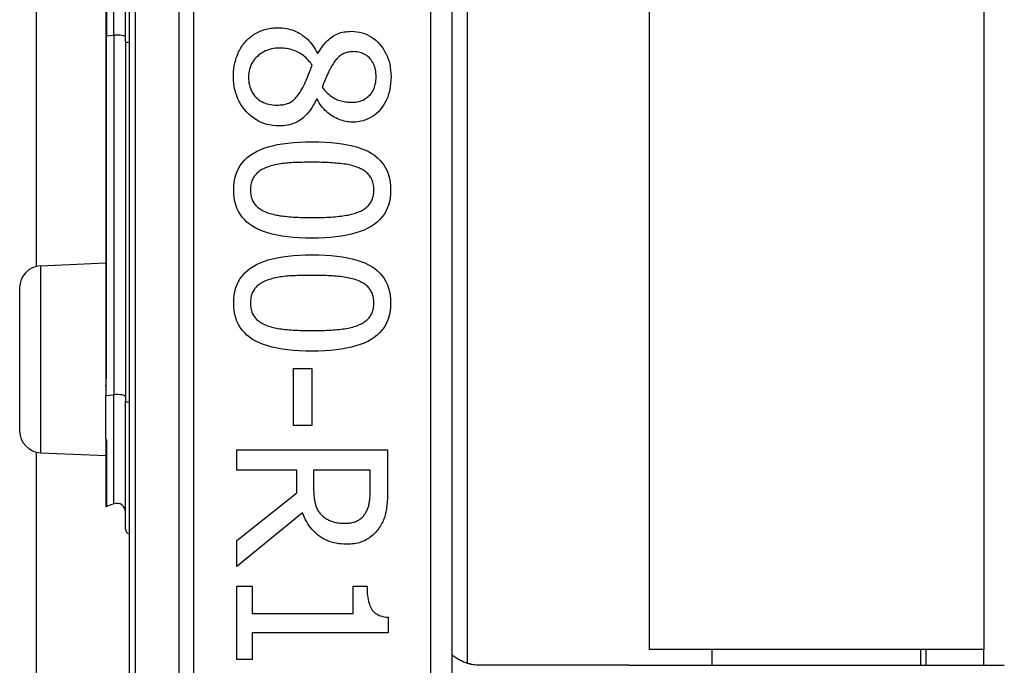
# Model space of a CAD drawing. Header units: inches. Extents: x 4 to 76.4, y 5.6 to 49.6.
# Tile 38 of 56: x 22.295 to 23.392, y 31.558 to 32.277. Entities that reach past the tile are written whole.
import ezdxf

# ---------------------------------------------------------------- set-up
doc = ezdxf.new("R2010")
doc.units = ezdxf.units.IN
doc.header["$LTSCALE"] = 4.856739
doc.header["$MEASUREMENT"] = 0
doc.layers.add('Visible Edges(ANSI)', color=7, linetype='Continuous', lineweight=25)
doc.layers.add('Visible Tangent Edges(ANSI)', color=7, linetype='Continuous', lineweight=25)

msp = doc.modelspace()

# ---------------------------------------------------------------- linework, layer by layer
at = {"layer": 'Visible Edges(ANSI)'}
for p, q in [((22.4167, 33.4727), (22.4167, 31.1784)), ((22.7766, 31.4114), (22.7766, 33.2397)), ((22.7934, 33.0911), (22.7934, 31.56)), ((22.9963, 33.0758), (22.9963, 31.5753)), ((23.3692, 33.0758), (23.3692, 31.5753)), ((22.3135, 32.0025), (22.3135, 32.6486)), ((22.4127, 32.2532), (22.4127, 32.3979)), ((22.3909, 32.3916), (22.3909, 32.2595)), ((22.3909, 32.2595), (22.3909, 31.8811)), ((22.4127, 32.2532), (22.4127, 31.8523)), ((22.6265, 32.24), (22.6272, 32.24)), ((22.6262, 32.1888), (22.6255, 32.1888)), ((22.3181, 32.0031), (22.3909, 32.0063)), ((22.2948, 31.8191), (22.2948, 31.9787)), ((22.3909, 31.8811), (22.3909, 31.8686)), ((22.6001, 31.8884), (22.6205, 31.8884)), ((22.6001, 31.8249), (22.6001, 31.8884)), ((22.6205, 31.8884), (22.6205, 31.8249)), ((22.3909, 31.8686), (22.3909, 31.8585)), ((22.3909, 31.81), (22.3909, 31.8585)), ((22.4127, 31.7093), (22.4127, 31.8523)), ((22.6205, 31.8249), (22.6001, 31.8249)), ((22.3909, 31.81), (22.3909, 31.8098)), ((22.3909, 31.8098), (22.3909, 31.8091)), ((22.3909, 31.8091), (22.3909, 31.7351)), ((22.3135, 23.9539), (22.3135, 31.7954)), ((22.3181, 31.7947), (22.3909, 31.7916)), ((22.5368, 31.7978), (22.7048, 31.7978)), ((22.5368, 31.7754), (22.5368, 31.7978)), ((22.7048, 31.7978), (22.7048, 31.7545)), ((22.6036, 31.7754), (22.5368, 31.7754)), ((22.6036, 31.7499), (22.6036, 31.7754)), ((22.6854, 31.7754), (22.6223, 31.7754)), ((22.6223, 31.7754), (22.6223, 31.7558)), ((22.6854, 31.7533), (22.6854, 31.7754)), ((22.5368, 31.6968), (22.6036, 31.7499)), ((22.3998, 31.7377), (22.3915, 31.7346)), ((22.6099, 31.7275), (22.5368, 31.6678)), ((22.5368, 31.6678), (22.5368, 31.6968)), ((22.5368, 31.646), (22.554, 31.646)), ((22.5368, 31.5641), (22.5368, 31.646)), ((22.554, 31.646), (22.554, 31.6155)), ((22.6665, 31.646), (22.6819, 31.646)), ((22.6665, 31.6155), (22.6665, 31.646)), ((22.554, 31.6155), (22.6665, 31.6155)), ((22.7053, 31.6113), (22.7053, 31.5939)), ((22.554, 31.5939), (22.554, 31.5641)), ((22.7053, 31.5939), (22.554, 31.5939)), ((23.3692, 31.5753), (22.9963, 31.5753)), ((23.0664, 31.5577), (23.0664, 31.5753)), ((23.2991, 31.5577), (23.2991, 31.5753)), ((23.3046, 31.5753), (23.3046, 31.5577)), ((23.3692, 31.5577), (23.3692, 31.5753)), ((22.554, 31.5641), (22.5368, 31.5641)), ((22.8914, 31.5577), (22.808, 31.5577)), ((22.9737, 31.5577), (22.8914, 31.5577)), ((22.9737, 31.5577), (23.3921, 31.5577))]:
    msp.add_line(p, q, dxfattribs=at)
at = {"layer": 'Visible Edges(ANSI)', "flags": 128}
for points in [[(22.5474, 32.254), (22.5486, 32.2552), (22.5498, 32.2563), (22.551, 32.2573), (22.5522, 32.2584), (22.5535, 32.2593), (22.5548, 32.2602), (22.5562, 32.2611), (22.5576, 32.2619), (22.559, 32.2627), (22.5605, 32.2634), (22.562, 32.2641), (22.5635, 32.2648), (22.565, 32.2654), (22.5666, 32.2659), (22.5682, 32.2664), (22.5698, 32.2668), (22.5714, 32.2672), (22.573, 32.2675), (22.5747, 32.2678), (22.5764, 32.268), (22.5781, 32.2682), (22.5798, 32.2683), (22.5815, 32.2684), (22.5832, 32.2684)], [(22.5832, 32.2684), (22.5855, 32.2684), (22.5877, 32.2682), (22.5899, 32.268), (22.592, 32.2676), (22.5942, 32.2672), (22.5963, 32.2666), (22.5984, 32.266), (22.6004, 32.2652), (22.6024, 32.2643), (22.6044, 32.2634), (22.6063, 32.2623), (22.6083, 32.2612), (22.6101, 32.2599), (22.6119, 32.2585), (22.6137, 32.2571), (22.6154, 32.2556), (22.617, 32.2539), (22.6185, 32.2522), (22.62, 32.2504), (22.6214, 32.2485), (22.6228, 32.2465), (22.6241, 32.2444), (22.6253, 32.2423), (22.6265, 32.24)], [(22.6272, 32.24), (22.6284, 32.242), (22.6296, 32.2439), (22.6309, 32.2458), (22.6321, 32.2475), (22.6334, 32.2492), (22.6347, 32.2508), (22.6361, 32.2523), (22.6374, 32.2537), (22.6388, 32.255), (22.6401, 32.2562), (22.6415, 32.2573), (22.643, 32.2584), (22.6444, 32.2593), (22.6459, 32.2602), (22.6475, 32.261), (22.6492, 32.2617), (22.6508, 32.2623), (22.6526, 32.2629), (22.6544, 32.2633), (22.6563, 32.2637), (22.6582, 32.264), (22.6602, 32.2642), (22.6622, 32.2643), (22.6643, 32.2644)], [(22.6643, 32.2644), (22.6674, 32.2643), (22.6705, 32.264), (22.6734, 32.2635), (22.6763, 32.2628), (22.679, 32.2619), (22.6817, 32.2608), (22.6843, 32.2595), (22.6868, 32.258), (22.6892, 32.2563), (22.6915, 32.2544), (22.6938, 32.2523), (22.6959, 32.2501), (22.6979, 32.2476), (22.6998, 32.2451), (22.7015, 32.2424), (22.7029, 32.2397), (22.7043, 32.2368), (22.7054, 32.2338), (22.7064, 32.2308), (22.7072, 32.2276), (22.7078, 32.2243), (22.7082, 32.2209), (22.7085, 32.2173), (22.7086, 32.2137)], [(22.533, 32.2137), (22.533, 32.2158), (22.5331, 32.2178), (22.5332, 32.2198), (22.5334, 32.2218), (22.5336, 32.2238), (22.5339, 32.2257), (22.5343, 32.2276), (22.5347, 32.2294), (22.5351, 32.2312), (22.5356, 32.233), (22.5361, 32.2348), (22.5367, 32.2365), (22.5374, 32.2382), (22.5381, 32.2399), (22.5388, 32.2415), (22.5396, 32.243), (22.5404, 32.2446), (22.5413, 32.246), (22.5422, 32.2475), (22.5431, 32.2489), (22.5441, 32.2502), (22.5452, 32.2515), (22.5463, 32.2528), (22.5474, 32.254)], [(22.5848, 32.2457), (22.5823, 32.2456), (22.5799, 32.2455), (22.5776, 32.2451), (22.5753, 32.2447), (22.5731, 32.2441), (22.5709, 32.2434), (22.5689, 32.2426), (22.5669, 32.2416), (22.565, 32.2405), (22.5631, 32.2393), (22.5614, 32.238), (22.5597, 32.2365), (22.5581, 32.235), (22.5566, 32.2333), (22.5553, 32.2316), (22.5541, 32.2299), (22.5531, 32.2281), (22.5522, 32.2262), (22.5515, 32.2242), (22.5508, 32.2222), (22.5504, 32.2201), (22.55, 32.218), (22.5498, 32.2157), (22.5497, 32.2135)], [(22.6208, 32.2265), (22.6197, 32.228), (22.6187, 32.2295), (22.6175, 32.2309), (22.6164, 32.2322), (22.6152, 32.2335), (22.6139, 32.2347), (22.6126, 32.2359), (22.6113, 32.237), (22.6099, 32.238), (22.6085, 32.239), (22.607, 32.2399), (22.6055, 32.2407), (22.604, 32.2415), (22.6024, 32.2423), (22.6008, 32.2429), (22.5992, 32.2435), (22.5975, 32.244), (22.5958, 32.2445), (22.5941, 32.2448), (22.5923, 32.2452), (22.5905, 32.2454), (22.5886, 32.2456), (22.5868, 32.2457), (22.5848, 32.2457)], [(22.6669, 32.2418), (22.6656, 32.2417), (22.6642, 32.2417), (22.6629, 32.2415), (22.6617, 32.2413), (22.6604, 32.2411), (22.6593, 32.2408), (22.6581, 32.2404), (22.657, 32.24), (22.6559, 32.2395), (22.6548, 32.239), (22.6538, 32.2384), (22.6528, 32.2377), (22.6519, 32.2371), (22.6509, 32.2363), (22.65, 32.2355), (22.6491, 32.2346), (22.6482, 32.2337), (22.6473, 32.2327), (22.6465, 32.2317), (22.6456, 32.2306), (22.6448, 32.2295), (22.644, 32.2283), (22.6432, 32.227), (22.6424, 32.2257)], [(22.692, 32.2139), (22.6919, 32.2159), (22.6918, 32.2178), (22.6915, 32.2197), (22.6912, 32.2215), (22.6908, 32.2233), (22.6903, 32.225), (22.6897, 32.2266), (22.689, 32.2282), (22.6882, 32.2297), (22.6873, 32.2312), (22.6863, 32.2326), (22.6852, 32.2339), (22.6841, 32.2352), (22.6829, 32.2363), (22.6816, 32.2374), (22.6802, 32.2383), (22.6788, 32.2391), (22.6773, 32.2398), (22.6757, 32.2404), (22.6741, 32.2409), (22.6724, 32.2413), (22.6706, 32.2415), (22.6688, 32.2417), (22.6669, 32.2418)], [(22.6103, 32.2019), (22.6107, 32.2025), (22.611, 32.2032), (22.6114, 32.204), (22.6118, 32.2047), (22.6122, 32.2055), (22.6126, 32.2063), (22.613, 32.2072), (22.6134, 32.2081), (22.6138, 32.2091), (22.6142, 32.21), (22.6146, 32.211), (22.615, 32.2121), (22.6154, 32.2132), (22.6159, 32.2143), (22.6163, 32.2154), (22.6168, 32.2165), (22.6172, 32.2177), (22.6177, 32.2189), (22.6182, 32.2201), (22.6187, 32.2213), (22.6192, 32.2226), (22.6197, 32.2239), (22.6202, 32.2252), (22.6208, 32.2265)], [(22.6424, 32.2257), (22.6421, 32.2251), (22.6417, 32.2245), (22.6414, 32.2238), (22.641, 32.223), (22.6406, 32.2222), (22.6402, 32.2213), (22.6397, 32.2204), (22.6392, 32.2195), (22.6388, 32.2185), (22.6383, 32.2174), (22.6377, 32.2163), (22.6372, 32.2151), (22.6366, 32.2139), (22.6361, 32.2127), (22.6356, 32.2116), (22.6351, 32.2104), (22.6347, 32.2093), (22.6342, 32.2082), (22.6338, 32.2071), (22.6334, 32.2061), (22.633, 32.205), (22.6326, 32.204), (22.6323, 32.203), (22.6319, 32.202)], [(22.5836, 32.159), (22.5801, 32.1591), (22.5766, 32.1594), (22.5733, 32.16), (22.5701, 32.1607), (22.5669, 32.1617), (22.5639, 32.1629), (22.5609, 32.1643), (22.558, 32.166), (22.5553, 32.1678), (22.5526, 32.1699), (22.55, 32.1722), (22.5476, 32.1747), (22.5452, 32.1773), (22.5431, 32.1801), (22.5412, 32.183), (22.5395, 32.186), (22.5379, 32.1891), (22.5366, 32.1923), (22.5355, 32.1956), (22.5346, 32.199), (22.5339, 32.2025), (22.5334, 32.2061), (22.5331, 32.2099), (22.533, 32.2137)], [(22.5497, 32.2135), (22.5498, 32.2111), (22.55, 32.2089), (22.5503, 32.2067), (22.5507, 32.2046), (22.5512, 32.2026), (22.5519, 32.2007), (22.5526, 32.1988), (22.5535, 32.1971), (22.5545, 32.1954), (22.5556, 32.1937), (22.5569, 32.1922), (22.5582, 32.1907), (22.5597, 32.1894), (22.5612, 32.1881), (22.5629, 32.187), (22.5646, 32.186), (22.5664, 32.1851), (22.5683, 32.1843), (22.5703, 32.1836), (22.5723, 32.1831), (22.5745, 32.1827), (22.5767, 32.1824), (22.579, 32.1822), (22.5814, 32.1821)], [(22.6656, 32.1853), (22.6674, 32.1853), (22.6692, 32.1855), (22.671, 32.1858), (22.6727, 32.1861), (22.6743, 32.1866), (22.6759, 32.1872), (22.6775, 32.1878), (22.679, 32.1886), (22.6804, 32.1895), (22.6818, 32.1905), (22.6831, 32.1916), (22.6844, 32.1928), (22.6856, 32.1941), (22.6867, 32.1955), (22.6877, 32.197), (22.6886, 32.1985), (22.6894, 32.2002), (22.6901, 32.2019), (22.6907, 32.2037), (22.6911, 32.2055), (22.6915, 32.2075), (22.6918, 32.2095), (22.6919, 32.2117), (22.692, 32.2139)], [(22.7086, 32.2137), (22.7085, 32.21), (22.7082, 32.2064), (22.7078, 32.2029), (22.7072, 32.1995), (22.7065, 32.1962), (22.7056, 32.1931), (22.7045, 32.1901), (22.7032, 32.1873), (22.7018, 32.1845), (22.7003, 32.1819), (22.6985, 32.1794), (22.6966, 32.177), (22.6946, 32.1748), (22.6924, 32.1728), (22.6902, 32.171), (22.6879, 32.1694), (22.6854, 32.1679), (22.6829, 32.1667), (22.6803, 32.1656), (22.6776, 32.1648), (22.6748, 32.1641), (22.6719, 32.1636), (22.6689, 32.1633), (22.6658, 32.1632)], [(22.5814, 32.1821), (22.5831, 32.1822), (22.5848, 32.1823), (22.5864, 32.1824), (22.5879, 32.1826), (22.5893, 32.1829), (22.5907, 32.1832), (22.5921, 32.1835), (22.5934, 32.184), (22.5946, 32.1844), (22.5958, 32.185), (22.5969, 32.1856), (22.5979, 32.1862), (22.5989, 32.187), (22.6, 32.1878), (22.601, 32.1887), (22.602, 32.1898), (22.603, 32.1909), (22.6041, 32.1922), (22.6051, 32.1935), (22.6061, 32.195), (22.6072, 32.1966), (22.6082, 32.1982), (22.6093, 32.2), (22.6103, 32.2019)], [(22.6319, 32.202), (22.6332, 32.2004), (22.6345, 32.1989), (22.6357, 32.1975), (22.637, 32.1962), (22.6383, 32.195), (22.6395, 32.1938), (22.6408, 32.1927), (22.6421, 32.1918), (22.6434, 32.1909), (22.6448, 32.1901), (22.6461, 32.1894), (22.6474, 32.1887), (22.6487, 32.1882), (22.6501, 32.1877), (22.6515, 32.1872), (22.6529, 32.1868), (22.6544, 32.1865), (22.6559, 32.1861), (22.6574, 32.1859), (22.659, 32.1857), (22.6606, 32.1855), (22.6622, 32.1854), (22.6639, 32.1853), (22.6656, 32.1853)], [(22.6255, 32.1888), (22.6244, 32.1864), (22.6232, 32.1841), (22.622, 32.1819), (22.6207, 32.1798), (22.6194, 32.1778), (22.618, 32.1759), (22.6166, 32.1741), (22.6151, 32.1724), (22.6137, 32.1708), (22.6121, 32.1693), (22.6106, 32.1679), (22.6089, 32.1666), (22.6073, 32.1654), (22.6055, 32.1643), (22.6037, 32.1633), (22.6018, 32.1624), (22.5998, 32.1616), (22.5977, 32.1609), (22.5956, 32.1603), (22.5933, 32.1598), (22.591, 32.1595), (22.5886, 32.1592), (22.5862, 32.1591), (22.5836, 32.159)], [(22.6658, 32.1632), (22.664, 32.1633), (22.6621, 32.1634), (22.6602, 32.1636), (22.6583, 32.164), (22.6565, 32.1644), (22.6546, 32.1649), (22.6527, 32.1655), (22.6509, 32.1662), (22.649, 32.1669), (22.6472, 32.1678), (22.6454, 32.1688), (22.6435, 32.1698), (22.6417, 32.171), (22.64, 32.1722), (22.6383, 32.1735), (22.6367, 32.1749), (22.6352, 32.1763), (22.6337, 32.1779), (22.6323, 32.1795), (22.6309, 32.1812), (22.6297, 32.183), (22.6284, 32.1848), (22.6273, 32.1868), (22.6262, 32.1888)], [(22.5333, 32.0876), (22.5334, 32.0921), (22.5339, 32.0964), (22.5346, 32.1005), (22.5357, 32.1044), (22.537, 32.1081), (22.5387, 32.1116), (22.5406, 32.1149), (22.5429, 32.118), (22.5454, 32.1209), (22.5482, 32.1236), (22.5514, 32.126), (22.5548, 32.1283), (22.5586, 32.1304), (22.5627, 32.1323), (22.567, 32.134), (22.5717, 32.1355), (22.5767, 32.1369), (22.5821, 32.1381), (22.5877, 32.1391), (22.5937, 32.1399), (22.5999, 32.1405), (22.6065, 32.141), (22.6134, 32.1412), (22.6206, 32.1413)], [(22.6206, 32.1413), (22.6281, 32.1412), (22.6351, 32.1409), (22.6418, 32.1405), (22.6482, 32.1399), (22.6543, 32.139), (22.66, 32.138), (22.6654, 32.1368), (22.6704, 32.1355), (22.6751, 32.1339), (22.6794, 32.1322), (22.6835, 32.1303), (22.6871, 32.1282), (22.6905, 32.1259), (22.6936, 32.1234), (22.6963, 32.1207), (22.6988, 32.1178), (22.701, 32.1147), (22.7029, 32.1115), (22.7045, 32.108), (22.7058, 32.1043), (22.7069, 32.1004), (22.7076, 32.0963), (22.708, 32.092), (22.7082, 32.0876)], [(22.57, 32.1127), (22.5686, 32.1122), (22.5672, 32.1116), (22.5659, 32.1109), (22.5647, 32.1102), (22.5635, 32.1095), (22.5623, 32.1088), (22.5612, 32.108), (22.5602, 32.1071), (22.5592, 32.1063), (22.5583, 32.1053), (22.5574, 32.1044), (22.5566, 32.1034), (22.5559, 32.1024), (22.5552, 32.1013), (22.5546, 32.1001), (22.554, 32.099), (22.5535, 32.0977), (22.5531, 32.0964), (22.5527, 32.0951), (22.5524, 32.0937), (22.5522, 32.0922), (22.552, 32.0907), (22.5519, 32.0892), (22.5519, 32.0876)], [(22.6206, 32.1184), (22.6177, 32.1184), (22.6149, 32.1184), (22.6122, 32.1184), (22.6095, 32.1183), (22.6069, 32.1183), (22.6044, 32.1182), (22.602, 32.1181), (22.5997, 32.118), (22.5974, 32.1178), (22.5952, 32.1177), (22.5931, 32.1175), (22.5911, 32.1174), (22.5892, 32.1172), (22.5872, 32.1169), (22.5854, 32.1167), (22.5835, 32.1164), (22.5817, 32.116), (22.5799, 32.1157), (22.5782, 32.1153), (22.5765, 32.1148), (22.5748, 32.1143), (22.5732, 32.1138), (22.5716, 32.1133), (22.57, 32.1127)], [(22.6718, 32.1126), (22.6704, 32.1131), (22.6688, 32.1137), (22.6673, 32.1142), (22.6656, 32.1146), (22.6639, 32.1151), (22.6621, 32.1155), (22.6603, 32.1158), (22.6584, 32.1162), (22.6564, 32.1165), (22.6544, 32.1168), (22.6523, 32.117), (22.6502, 32.1172), (22.648, 32.1174), (22.6457, 32.1176), (22.6434, 32.1178), (22.6411, 32.1179), (22.6387, 32.118), (22.6363, 32.1181), (22.6338, 32.1182), (22.6312, 32.1183), (22.6287, 32.1184), (22.626, 32.1184), (22.6234, 32.1184), (22.6206, 32.1184)], [(22.6895, 32.0876), (22.6895, 32.0891), (22.6894, 32.0906), (22.6892, 32.092), (22.689, 32.0934), (22.6887, 32.0948), (22.6884, 32.0961), (22.688, 32.0974), (22.6876, 32.0986), (22.687, 32.0998), (22.6864, 32.1009), (22.6858, 32.102), (22.6851, 32.103), (22.6843, 32.104), (22.6835, 32.1049), (22.6826, 32.1059), (22.6817, 32.1068), (22.6806, 32.1076), (22.6796, 32.1084), (22.6784, 32.1092), (22.6772, 32.11), (22.676, 32.1107), (22.6746, 32.1113), (22.6733, 32.112), (22.6718, 32.1126)], [(22.6208, 32.0339), (22.6134, 32.034), (22.6064, 32.0343), (22.5997, 32.0347), (22.5933, 32.0354), (22.5873, 32.0362), (22.5816, 32.0372), (22.5762, 32.0384), (22.5712, 32.0398), (22.5665, 32.0413), (22.5622, 32.043), (22.5581, 32.045), (22.5544, 32.0471), (22.551, 32.0493), (22.548, 32.0518), (22.5452, 32.0545), (22.5427, 32.0574), (22.5405, 32.0605), (22.5386, 32.0637), (22.5369, 32.0672), (22.5356, 32.0709), (22.5346, 32.0748), (22.5339, 32.0788), (22.5334, 32.0831), (22.5333, 32.0876)], [(22.5519, 32.0876), (22.5519, 32.086), (22.552, 32.0846), (22.5522, 32.0831), (22.5524, 32.0817), (22.5527, 32.0804), (22.553, 32.0791), (22.5534, 32.0778), (22.5539, 32.0766), (22.5544, 32.0755), (22.555, 32.0743), (22.5556, 32.0733), (22.5563, 32.0722), (22.5571, 32.0712), (22.5579, 32.0703), (22.5588, 32.0694), (22.5598, 32.0685), (22.5608, 32.0677), (22.5619, 32.0668), (22.563, 32.0661), (22.5642, 32.0653), (22.5655, 32.0646), (22.5668, 32.064), (22.5682, 32.0634), (22.5696, 32.0628)], [(22.7082, 32.0876), (22.708, 32.083), (22.7076, 32.0787), (22.7068, 32.0746), (22.7057, 32.0708), (22.7044, 32.0671), (22.7027, 32.0636), (22.7008, 32.0603), (22.6985, 32.0572), (22.6959, 32.0543), (22.693, 32.0517), (22.6899, 32.0492), (22.6864, 32.0469), (22.6826, 32.0448), (22.6785, 32.0429), (22.6741, 32.0412), (22.6694, 32.0397), (22.6644, 32.0383), (22.6591, 32.0372), (22.6535, 32.0362), (22.6476, 32.0354), (22.6413, 32.0347), (22.6348, 32.0343), (22.6279, 32.034), (22.6208, 32.0339)], [(22.6721, 32.0629), (22.6735, 32.0635), (22.6748, 32.0641), (22.6761, 32.0648), (22.6774, 32.0655), (22.6785, 32.0662), (22.6796, 32.0669), (22.6807, 32.0677), (22.6817, 32.0686), (22.6826, 32.0694), (22.6835, 32.0703), (22.6843, 32.0713), (22.6851, 32.0722), (22.6858, 32.0732), (22.6864, 32.0743), (22.687, 32.0754), (22.6876, 32.0766), (22.688, 32.0778), (22.6884, 32.079), (22.6887, 32.0803), (22.689, 32.0817), (22.6892, 32.0831), (22.6894, 32.0845), (22.6895, 32.086), (22.6895, 32.0876)], [(22.5696, 32.0628), (22.571, 32.0622), (22.5725, 32.0617), (22.574, 32.0613), (22.5756, 32.0608), (22.5773, 32.0604), (22.579, 32.06), (22.5808, 32.0596), (22.5827, 32.0593), (22.5846, 32.0589), (22.5866, 32.0587), (22.5886, 32.0584), (22.5907, 32.0582), (22.5929, 32.0579), (22.5951, 32.0577), (22.5974, 32.0576), (22.5997, 32.0574), (22.6021, 32.0573), (22.6046, 32.0571), (22.6072, 32.057), (22.6098, 32.0569), (22.6124, 32.0569), (22.6151, 32.0568), (22.6179, 32.0568), (22.6208, 32.0568)], [(22.6208, 32.0568), (22.6236, 32.0568), (22.6264, 32.0568), (22.6291, 32.0569), (22.6318, 32.0569), (22.6344, 32.057), (22.6369, 32.0571), (22.6394, 32.0573), (22.6418, 32.0574), (22.6441, 32.0576), (22.6464, 32.0577), (22.6486, 32.0579), (22.6508, 32.0582), (22.6529, 32.0584), (22.6549, 32.0587), (22.6569, 32.059), (22.6588, 32.0593), (22.6607, 32.0596), (22.6625, 32.06), (22.6642, 32.0604), (22.6659, 32.0609), (22.6675, 32.0613), (22.6691, 32.0618), (22.6706, 32.0624), (22.6721, 32.0629)], [(22.5333, 31.9615), (22.5334, 31.966), (22.5339, 31.9704), (22.5346, 31.9745), (22.5357, 31.9784), (22.537, 31.9821), (22.5387, 31.9856), (22.5406, 31.9889), (22.5429, 31.992), (22.5454, 31.9949), (22.5482, 31.9975), (22.5514, 32), (22.5548, 32.0023), (22.5586, 32.0044), (22.5627, 32.0062), (22.567, 32.008), (22.5717, 32.0095), (22.5767, 32.0109), (22.5821, 32.012), (22.5877, 32.013), (22.5937, 32.0138), (22.5999, 32.0145), (22.6065, 32.0149), (22.6134, 32.0152), (22.6206, 32.0153)], [(22.6206, 32.0153), (22.6281, 32.0152), (22.6351, 32.0149), (22.6418, 32.0145), (22.6482, 32.0138), (22.6543, 32.013), (22.66, 32.012), (22.6654, 32.0108), (22.6704, 32.0094), (22.6751, 32.0079), (22.6794, 32.0062), (22.6835, 32.0042), (22.6871, 32.0021), (22.6905, 31.9999), (22.6936, 31.9974), (22.6963, 31.9947), (22.6988, 31.9918), (22.701, 31.9887), (22.7029, 31.9854), (22.7045, 31.9819), (22.7058, 31.9782), (22.7069, 31.9744), (22.7076, 31.9703), (22.708, 31.966), (22.7082, 31.9615)], [(22.6206, 31.9924), (22.6177, 31.9924), (22.6149, 31.9924), (22.6122, 31.9923), (22.6095, 31.9923), (22.6069, 31.9922), (22.6044, 31.9921), (22.602, 31.992), (22.5997, 31.9919), (22.5974, 31.9918), (22.5952, 31.9917), (22.5931, 31.9915), (22.5911, 31.9913), (22.5892, 31.9911), (22.5872, 31.9909), (22.5854, 31.9906), (22.5835, 31.9903), (22.5817, 31.99), (22.5799, 31.9896), (22.5782, 31.9892), (22.5765, 31.9888), (22.5748, 31.9883), (22.5732, 31.9878), (22.5716, 31.9873), (22.57, 31.9867)], [(22.6718, 31.9866), (22.6704, 31.9871), (22.6688, 31.9876), (22.6673, 31.9881), (22.6656, 31.9886), (22.6639, 31.989), (22.6621, 31.9894), (22.6603, 31.9898), (22.6584, 31.9901), (22.6564, 31.9904), (22.6544, 31.9907), (22.6523, 31.991), (22.6502, 31.9912), (22.648, 31.9914), (22.6457, 31.9916), (22.6434, 31.9917), (22.6411, 31.9919), (22.6387, 31.992), (22.6363, 31.9921), (22.6338, 31.9922), (22.6312, 31.9923), (22.6287, 31.9923), (22.626, 31.9924), (22.6234, 31.9924), (22.6206, 31.9924)], [(22.57, 31.9867), (22.5686, 31.9861), (22.5672, 31.9855), (22.5659, 31.9849), (22.5647, 31.9842), (22.5635, 31.9835), (22.5623, 31.9827), (22.5612, 31.9819), (22.5602, 31.9811), (22.5592, 31.9802), (22.5583, 31.9793), (22.5574, 31.9784), (22.5566, 31.9774), (22.5559, 31.9763), (22.5552, 31.9752), (22.5546, 31.9741), (22.554, 31.9729), (22.5535, 31.9717), (22.5531, 31.9704), (22.5527, 31.969), (22.5524, 31.9676), (22.5522, 31.9662), (22.552, 31.9647), (22.5519, 31.9631), (22.5519, 31.9615)], [(22.6895, 31.9615), (22.6895, 31.9631), (22.6894, 31.9645), (22.6892, 31.966), (22.689, 31.9674), (22.6887, 31.9688), (22.6884, 31.9701), (22.688, 31.9713), (22.6876, 31.9726), (22.687, 31.9737), (22.6864, 31.9748), (22.6858, 31.9759), (22.6851, 31.977), (22.6843, 31.978), (22.6835, 31.9789), (22.6826, 31.9798), (22.6817, 31.9807), (22.6806, 31.9816), (22.6796, 31.9824), (22.6784, 31.9832), (22.6772, 31.9839), (22.676, 31.9846), (22.6746, 31.9853), (22.6733, 31.9859), (22.6718, 31.9866)], [(22.6208, 31.9079), (22.6134, 31.908), (22.6064, 31.9082), (22.5997, 31.9087), (22.5933, 31.9093), (22.5873, 31.9102), (22.5816, 31.9112), (22.5762, 31.9124), (22.5712, 31.9137), (22.5665, 31.9153), (22.5622, 31.917), (22.5581, 31.9189), (22.5544, 31.921), (22.551, 31.9233), (22.548, 31.9258), (22.5452, 31.9285), (22.5427, 31.9314), (22.5405, 31.9344), (22.5386, 31.9377), (22.5369, 31.9412), (22.5356, 31.9449), (22.5346, 31.9487), (22.5339, 31.9528), (22.5334, 31.9571), (22.5333, 31.9615)], [(22.5519, 31.9615), (22.5519, 31.96), (22.552, 31.9585), (22.5522, 31.9571), (22.5524, 31.9557), (22.5527, 31.9544), (22.553, 31.9531), (22.5534, 31.9518), (22.5539, 31.9506), (22.5544, 31.9494), (22.555, 31.9483), (22.5556, 31.9472), (22.5563, 31.9462), (22.5571, 31.9452), (22.5579, 31.9443), (22.5588, 31.9433), (22.5598, 31.9425), (22.5608, 31.9416), (22.5619, 31.9408), (22.563, 31.94), (22.5642, 31.9393), (22.5655, 31.9386), (22.5668, 31.9379), (22.5682, 31.9373), (22.5696, 31.9367)], [(22.7082, 31.9615), (22.708, 31.957), (22.7076, 31.9527), (22.7068, 31.9486), (22.7057, 31.9447), (22.7044, 31.941), (22.7027, 31.9375), (22.7008, 31.9343), (22.6985, 31.9312), (22.6959, 31.9283), (22.693, 31.9256), (22.6899, 31.9232), (22.6864, 31.9209), (22.6826, 31.9188), (22.6785, 31.9169), (22.6741, 31.9152), (22.6694, 31.9137), (22.6644, 31.9123), (22.6591, 31.9111), (22.6535, 31.9101), (22.6476, 31.9093), (22.6413, 31.9087), (22.6348, 31.9082), (22.6279, 31.908), (22.6208, 31.9079)], [(22.6721, 31.9369), (22.6735, 31.9375), (22.6748, 31.9381), (22.6761, 31.9387), (22.6774, 31.9394), (22.6785, 31.9401), (22.6796, 31.9409), (22.6807, 31.9417), (22.6817, 31.9425), (22.6826, 31.9434), (22.6835, 31.9443), (22.6843, 31.9452), (22.6851, 31.9462), (22.6858, 31.9472), (22.6864, 31.9483), (22.687, 31.9494), (22.6876, 31.9505), (22.688, 31.9517), (22.6884, 31.953), (22.6887, 31.9543), (22.689, 31.9556), (22.6892, 31.957), (22.6894, 31.9585), (22.6895, 31.96), (22.6895, 31.9615)], [(22.5696, 31.9367), (22.571, 31.9362), (22.5725, 31.9357), (22.574, 31.9352), (22.5756, 31.9348), (22.5773, 31.9343), (22.579, 31.9339), (22.5808, 31.9336), (22.5827, 31.9332), (22.5846, 31.9329), (22.5866, 31.9326), (22.5886, 31.9324), (22.5907, 31.9321), (22.5929, 31.9319), (22.5951, 31.9317), (22.5974, 31.9315), (22.5997, 31.9314), (22.6021, 31.9312), (22.6046, 31.9311), (22.6072, 31.931), (22.6098, 31.9309), (22.6124, 31.9308), (22.6151, 31.9308), (22.6179, 31.9308), (22.6208, 31.9308)], [(22.6208, 31.9308), (22.6236, 31.9308), (22.6264, 31.9308), (22.6291, 31.9308), (22.6318, 31.9309), (22.6344, 31.931), (22.6369, 31.9311), (22.6394, 31.9312), (22.6418, 31.9314), (22.6441, 31.9315), (22.6464, 31.9317), (22.6486, 31.9319), (22.6508, 31.9321), (22.6529, 31.9324), (22.6549, 31.9326), (22.6569, 31.9329), (22.6588, 31.9332), (22.6607, 31.9336), (22.6625, 31.934), (22.6642, 31.9344), (22.6659, 31.9348), (22.6675, 31.9353), (22.6691, 31.9358), (22.6706, 31.9363), (22.6721, 31.9369)], [(22.6223, 31.7558), (22.6223, 31.7543), (22.6223, 31.7527), (22.6224, 31.7511), (22.6225, 31.7496), (22.6226, 31.7481), (22.6227, 31.7467), (22.6229, 31.7452), (22.623, 31.7438), (22.6232, 31.7425), (22.6235, 31.7411), (22.6237, 31.7398), (22.624, 31.7385), (22.6243, 31.7372), (22.6246, 31.736), (22.6251, 31.7348), (22.6255, 31.7336), (22.626, 31.7325), (22.6266, 31.7314), (22.6272, 31.7303), (22.6279, 31.7293), (22.6286, 31.7283), (22.6293, 31.7273), (22.6301, 31.7264), (22.631, 31.7255)], [(22.6797, 31.7266), (22.6802, 31.7274), (22.6807, 31.7282), (22.6812, 31.7291), (22.6816, 31.7299), (22.682, 31.7308), (22.6824, 31.7317), (22.6827, 31.7327), (22.6831, 31.7336), (22.6834, 31.7346), (22.6837, 31.7356), (22.6839, 31.7366), (22.6841, 31.7377), (22.6843, 31.7388), (22.6845, 31.7399), (22.6847, 31.741), (22.6849, 31.7422), (22.685, 31.7435), (22.6851, 31.7447), (22.6852, 31.7461), (22.6853, 31.7474), (22.6854, 31.7488), (22.6854, 31.7503), (22.6854, 31.7517), (22.6854, 31.7533)], [(22.7048, 31.7545), (22.7048, 31.7521), (22.7047, 31.7498), (22.7047, 31.7476), (22.7046, 31.7454), (22.7045, 31.7433), (22.7044, 31.7412), (22.7042, 31.7393), (22.7041, 31.7373), (22.7039, 31.7355), (22.7037, 31.7337), (22.7034, 31.732), (22.7032, 31.7303), (22.7029, 31.7287), (22.7026, 31.7271), (22.7022, 31.7255), (22.7017, 31.7239), (22.7012, 31.7224), (22.7006, 31.7208), (22.7, 31.7193), (22.6993, 31.7177), (22.6985, 31.7162), (22.6977, 31.7147), (22.6968, 31.7132), (22.6959, 31.7117)], [(22.6592, 31.6927), (22.6561, 31.6928), (22.6532, 31.693), (22.6503, 31.6933), (22.6476, 31.6937), (22.6449, 31.6943), (22.6423, 31.695), (22.6397, 31.6959), (22.6373, 31.6969), (22.6349, 31.698), (22.6327, 31.6992), (22.6305, 31.7006), (22.6283, 31.7021), (22.6263, 31.7037), (22.6244, 31.7054), (22.6225, 31.7072), (22.6208, 31.7091), (22.6191, 31.7111), (22.6175, 31.7131), (22.616, 31.7153), (22.6146, 31.7176), (22.6133, 31.7199), (22.6121, 31.7224), (22.6109, 31.7249), (22.6099, 31.7275)], [(22.631, 31.7255), (22.6318, 31.7247), (22.6326, 31.7239), (22.6334, 31.7232), (22.6343, 31.7225), (22.6352, 31.7219), (22.6361, 31.7212), (22.637, 31.7207), (22.638, 31.7201), (22.639, 31.7196), (22.64, 31.7191), (22.6411, 31.7187), (22.6422, 31.7183), (22.6433, 31.7179), (22.6444, 31.7176), (22.6456, 31.7173), (22.6467, 31.717), (22.648, 31.7168), (22.6492, 31.7165), (22.6505, 31.7164), (22.6518, 31.7162), (22.6532, 31.7161), (22.6546, 31.716), (22.656, 31.716), (22.6574, 31.716)], [(22.6574, 31.716), (22.6586, 31.716), (22.6598, 31.716), (22.661, 31.7161), (22.6621, 31.7163), (22.6632, 31.7164), (22.6643, 31.7166), (22.6654, 31.7168), (22.6664, 31.7171), (22.6675, 31.7174), (22.6685, 31.7178), (22.6694, 31.7181), (22.6704, 31.7186), (22.6713, 31.719), (22.6722, 31.7195), (22.6731, 31.72), (22.6739, 31.7206), (22.6748, 31.7212), (22.6755, 31.7219), (22.6763, 31.7225), (22.677, 31.7233), (22.6778, 31.724), (22.6784, 31.7248), (22.6791, 31.7257), (22.6797, 31.7266)], [(22.6959, 31.7117), (22.6949, 31.7103), (22.6939, 31.7089), (22.6929, 31.7076), (22.6917, 31.7063), (22.6906, 31.705), (22.6894, 31.7038), (22.6882, 31.7027), (22.6869, 31.7016), (22.6855, 31.7006), (22.6842, 31.6996), (22.6827, 31.6987), (22.6813, 31.6978), (22.6798, 31.697), (22.6782, 31.6962), (22.6766, 31.6956), (22.6749, 31.695), (22.6731, 31.6944), (22.6713, 31.694), (22.6694, 31.6936), (22.6675, 31.6933), (22.6655, 31.693), (22.6634, 31.6928), (22.6613, 31.6927), (22.6592, 31.6927)], [(22.6819, 31.646), (22.6819, 31.6432), (22.682, 31.6405), (22.6822, 31.6379), (22.6824, 31.6355), (22.6827, 31.6332), (22.6831, 31.631), (22.6836, 31.6289), (22.6841, 31.627), (22.6847, 31.6252), (22.6853, 31.6235), (22.686, 31.622), (22.6868, 31.6206), (22.6877, 31.6192), (22.6887, 31.618), (22.6898, 31.6169), (22.691, 31.6159), (22.6924, 31.615), (22.6939, 31.6142), (22.6955, 31.6134), (22.6972, 31.6128), (22.699, 31.6123), (22.701, 31.6119), (22.7031, 31.6115), (22.7053, 31.6113)], [(22.808, 31.5577), (22.8065, 31.5577), (22.805, 31.5578), (22.8035, 31.5579), (22.802, 31.5581), (22.8005, 31.5583), (22.7991, 31.5585), (22.7977, 31.5588), (22.7963, 31.5592), (22.7949, 31.5595), (22.7935, 31.5599), (22.7922, 31.5604), (22.7908, 31.5609), (22.7895, 31.5614), (22.7882, 31.562), (22.787, 31.5626), (22.7857, 31.5632), (22.7845, 31.5638), (22.7833, 31.5645), (22.7821, 31.5653), (22.781, 31.5661), (22.7798, 31.5668), (22.7787, 31.5677), (22.7776, 31.5685), (22.7766, 31.5694)]]:
    msp.add_lwpolyline(points, dxfattribs=at)
at = {"layer": 'Visible Edges(ANSI)'}
for centre, radius, start, end in [((22.3191, 31.9787), 0.0244, 92.5, 180), ((22.3191, 31.8191), 0.0244, 180, 267.5), ((22.3913, 31.7351), 0.00048, 180, 290), ((22.4031, 31.7286), 0.0096, 0, 110), ((22.4175, 31.7093), 0.0048, 180, 259.9795)]:
    msp.add_arc(centre, radius, start, end, dxfattribs=at)
at = {"layer": 'Visible Tangent Edges(ANSI)'}
for p, q in [((22.4237, 31.1784), (22.4237, 33.4727)), ((22.472, 33.2397), (22.472, 31.4114)), ((22.489, 31.4114), (22.489, 33.2397)), ((22.7526, 33.2397), (22.7526, 31.4114)), ((22.3915, 32.3917), (22.3915, 32.2594)), ((22.3998, 32.2602), (22.3998, 32.3909)), ((22.3915, 32.2594), (22.3998, 32.2602)), ((22.3915, 31.881), (22.3915, 32.2594)), ((22.3998, 32.2602), (22.3998, 31.8593)), ((22.3181, 32.0031), (22.3181, 31.7947)), ((22.3909, 31.8585), (22.3998, 31.8593)), ((22.3998, 31.7377), (22.3998, 31.8593)), ((22.391, 31.8099), (22.3909, 31.81)), ((22.3915, 31.8088), (22.3915, 31.7346))]:
    msp.add_line(p, q, dxfattribs=at)
at = {"layer": 'Visible Tangent Edges(ANSI)', "flags": 128}
for points in [[(22.3909, 31.8686), (22.3909, 31.8692), (22.3909, 31.8697), (22.3909, 31.8702), (22.391, 31.8707), (22.391, 31.8712), (22.391, 31.8717), (22.3911, 31.8723), (22.3911, 31.8728), (22.3911, 31.8733), (22.3912, 31.8738), (22.3912, 31.8743), (22.3912, 31.8748), (22.3912, 31.8754), (22.3913, 31.8759), (22.3913, 31.8764), (22.3913, 31.8769), (22.3914, 31.8774), (22.3914, 31.8779), (22.3914, 31.8784), (22.3915, 31.879), (22.3915, 31.8795), (22.3915, 31.88), (22.3915, 31.8805), (22.3915, 31.881)], [(22.3915, 31.8088), (22.3915, 31.8089), (22.3915, 31.8089), (22.3915, 31.809), (22.3915, 31.809), (22.3915, 31.8091), (22.3915, 31.8091), (22.3914, 31.8092), (22.3914, 31.8092), (22.3914, 31.8093), (22.3914, 31.8093), (22.3914, 31.8094), (22.3913, 31.8094), (22.3913, 31.8095), (22.3913, 31.8095), (22.3913, 31.8096), (22.3912, 31.8096), (22.3912, 31.8096), (22.3912, 31.8097), (22.3912, 31.8097), (22.3911, 31.8098), (22.3911, 31.8098), (22.391, 31.8098), (22.391, 31.8099), (22.391, 31.8099)]]:
    msp.add_lwpolyline(points, dxfattribs=at)
at = {"layer": 'Visible Tangent Edges(ANSI)'}
for centre, major_axis, ratio, start_param, end_param in [((22.3913, 32.2595), (-0.00048, 0), 0.245714, 0, 1.919862), ((22.4031, 32.2579), (0.0096, 0), 0.245714, 0, 1.919862), ((22.4175, 32.2532), (-0.0048, 0), 0.245714, 0, 1.395906), ((22.3913, 31.8811), (-0.00048, 0), 0.245714, 0, 1.919862), ((22.4031, 31.8571), (0.0096, 0), 0.245714, 0, 1.919862), ((22.4175, 31.8523), (-0.0048, 0), 0.245714, 0, 1.395906), ((22.3908, 31.8102), (0.000336, 0.000342), 0.604942, 4.252306, 4.588732), ((22.3913, 31.8091), (-0.00048, 0), 0.548442, 0, 1.919862)]:
    msp.add_ellipse(centre, major_axis=major_axis, ratio=ratio, start_param=start_param, end_param=end_param, dxfattribs=at)

doc.saveas('drawing.dxf')
